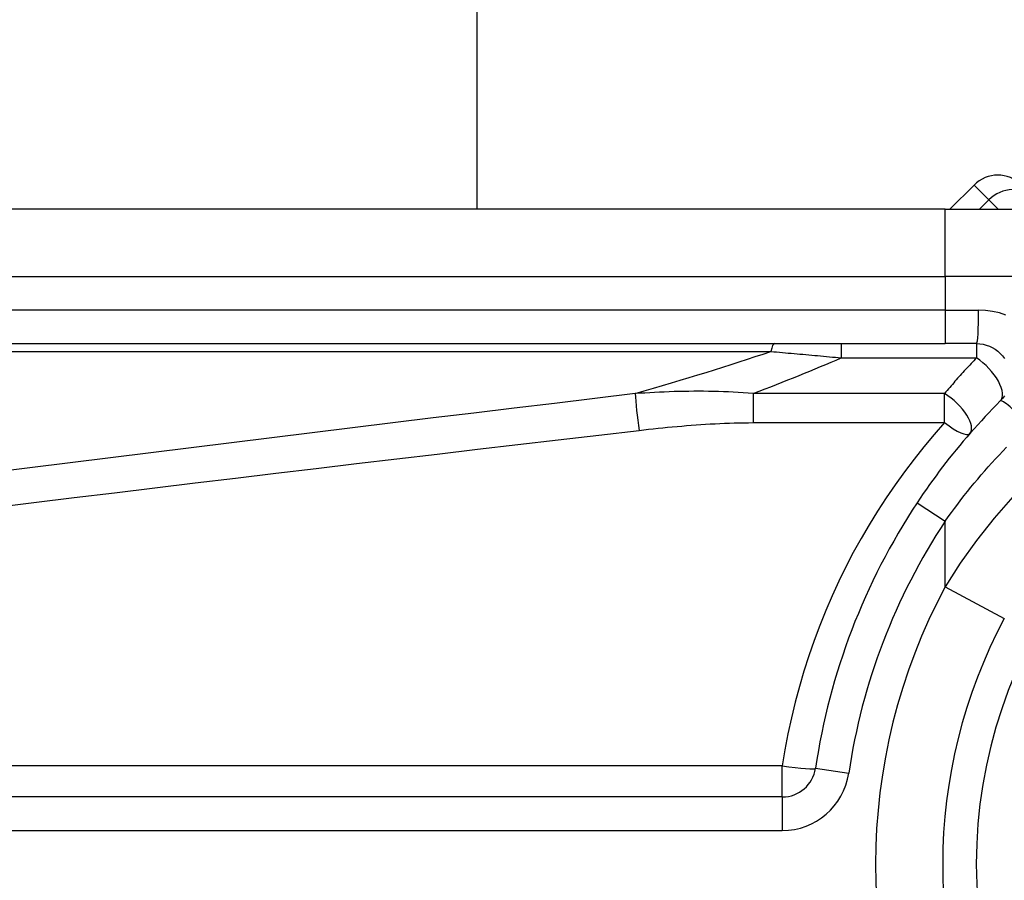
# Model space of a CAD drawing. Header units: inches. Extents: x 5.2 to 98, y 7.4 to 63.6.
# Tile 38 of 82: x 5.9 to 6.6, y 45.6 to 46.2. Entities that reach past the tile are written whole.
import ezdxf

# ---------------------------------------------------------------- set-up
doc = ezdxf.new("R2010")
doc.units = ezdxf.units.IN
doc.header["$LTSCALE"] = 6.250991
doc.header["$MEASUREMENT"] = 0
doc.layers.add('Visible Edges(ANSI)', color=7, linetype='Continuous', lineweight=25)
doc.layers.add('Visible Tangent Edges(ANSI)', color=7, linetype='Continuous', lineweight=25)

msp = doc.modelspace()

# ---------------------------------------------------------------- linework, layer by layer
at = {"layer": 'Visible Edges(ANSI)'}
for p, q in [((6.22637, 49.94204), (6.22637, 46.07424)), ((6.59636, 46.09231), (6.57829, 46.07424)), ((6.57484, 46.07424), (5.75114, 46.07424)), ((6.57484, 46.07424), (6.87594, 46.07424)), ((5.75114, 45.97432), (6.57484, 45.97432)), ((6.59823, 45.97432), (6.57484, 45.97432)), ((6.45364, 45.63705), (5.62623, 45.63705))]:
    msp.add_line(p, q, dxfattribs=at)
at = {"layer": 'Visible Edges(ANSI)', "flags": 128}
for points in [[(6.59823, 45.97432), (6.60067, 45.97419), (6.60308, 45.97382), (6.60545, 45.97322), (6.60775, 45.97239), (6.60997, 45.97135), (6.61207, 45.97011), (6.61404, 45.96866), (6.61586, 45.96704), (6.6175, 45.96524), (6.61895, 45.96327)], [(6.61589, 45.93166), (6.61303, 45.92879), (6.6102, 45.92588), (6.60738, 45.92295), (6.60459, 45.91999), (6.60182, 45.917), (6.59907, 45.91399), (6.59635, 45.91096), (6.59365, 45.9079), (6.59097, 45.90481), (6.58832, 45.90171), (6.5857, 45.89857), (6.5831, 45.89542), (6.58052, 45.89224), (6.57797, 45.88905), (6.57545, 45.88582), (6.57296, 45.88258), (6.57049, 45.87932), (6.56805, 45.87604), (6.56564, 45.87274), (6.56325, 45.86941), (6.5609, 45.86607), (6.55857, 45.86272), (6.55628, 45.85934), (6.55401, 45.85595)], [(6.619, 45.93545), (6.61753, 45.93347), (6.61589, 45.93166)]]:
    msp.add_lwpolyline(points, dxfattribs=at)
at = {"layer": 'Visible Edges(ANSI)'}
for centre, radius, start, end in [((6.61402, 46.07465), 0.02498, 45, 135), ((6.96025, 45.5871), 0.48714, 146.50369, 171.58673), ((6.96025, 45.5871), 0.38722, 151.83282, 208.16718), ((6.45364, 45.66203), 0.02498, 270, 351.58673)]:
    msp.add_arc(centre, radius, start, end, dxfattribs=at)
at = {"layer": 'Visible Tangent Edges(ANSI)'}
for p, q in [((6.60738, 46.08129), (6.59636, 46.09231)), ((6.60033, 46.07424), (6.60738, 46.08129)), ((6.60738, 46.08129), (6.61443, 46.07424)), ((6.57484, 46.02428), (6.57484, 46.07424)), ((5.75114, 46.02428), (6.57484, 46.02428)), ((6.91896, 46.02428), (6.57484, 46.02428)), ((6.57484, 46.02428), (6.57484, 45.9993)), ((6.57484, 45.9993), (5.75114, 45.9993)), ((6.57484, 45.9993), (6.57484, 45.97432)), ((6.57484, 45.9993), (6.59979, 45.9993)), ((5.74819, 45.96848), (6.44508, 45.96848)), ((6.49753, 45.97432), (6.49753, 45.96373)), ((6.59823, 45.97432), (6.59823, 45.96373)), ((6.49753, 45.96373), (6.59823, 45.96373)), ((6.43202, 45.93722), (6.43202, 45.91552)), ((6.57441, 45.93722), (6.43202, 45.93722)), ((6.57441, 45.91552), (6.57441, 45.93722)), ((6.43202, 45.91552), (6.57441, 45.91552)), ((6.55401, 45.85595), (6.57484, 45.84216)), ((6.57484, 45.79347), (6.57484, 45.84216)), ((6.57484, 45.79347), (6.61889, 45.76988)), ((6.45364, 45.66027), (5.62623, 45.66027)), ((6.45364, 45.63705), (6.45364, 45.66027)), ((6.47835, 45.65837), (6.50306, 45.65472)), ((6.45364, 45.63705), (6.45364, 45.61207)), ((5.62623, 45.61207), (6.45364, 45.61207))]:
    msp.add_line(p, q, dxfattribs=at)
at = {"layer": 'Visible Tangent Edges(ANSI)', "flags": 128}
for points in [[(6.62011, 45.99545), (6.6152, 45.9971), (6.61014, 45.99831), (6.60499, 45.99905), (6.59979, 45.9993)], [(6.44508, 45.96848), (6.44724, 45.9683), (6.4494, 45.96811), (6.45157, 45.96792), (6.45374, 45.96772), (6.45591, 45.96753), (6.45808, 45.96734), (6.46026, 45.96714), (6.46244, 45.96695), (6.46462, 45.96675), (6.46681, 45.96655), (6.46899, 45.96636), (6.47118, 45.96616), (6.47337, 45.96596), (6.47556, 45.96576), (6.47775, 45.96556), (6.47995, 45.96536), (6.48214, 45.96516), (6.48434, 45.96496), (6.48653, 45.96475), (6.48873, 45.96455), (6.49093, 45.96434), (6.49313, 45.96414), (6.49533, 45.96393), (6.49753, 45.96373)], [(6.59823, 45.96373), (6.59721, 45.96266), (6.59619, 45.96159), (6.59517, 45.96052), (6.59416, 45.95945), (6.59315, 45.95837), (6.59214, 45.95729), (6.59113, 45.9562), (6.59012, 45.95511), (6.58912, 45.95402), (6.58812, 45.95292), (6.58713, 45.95182), (6.58613, 45.95072), (6.58514, 45.94961), (6.58415, 45.9485), (6.58316, 45.94739), (6.58218, 45.94628), (6.5812, 45.94516), (6.58022, 45.94403), (6.57925, 45.94291), (6.57827, 45.94178), (6.5773, 45.94064), (6.57633, 45.93951), (6.57537, 45.93837), (6.57441, 45.93722)], [(6.43202, 45.93722), (6.4283, 45.93753), (6.42458, 45.93781), (6.42087, 45.93805), (6.41717, 45.93825), (6.41347, 45.93842), (6.40978, 45.93857), (6.40609, 45.93868), (6.4024, 45.93877), (6.39872, 45.93882), (6.39505, 45.93886), (6.39137, 45.93887), (6.38771, 45.93885), (6.38405, 45.93881), (6.38039, 45.93875), (6.37674, 45.93868), (6.37309, 45.93858), (6.36945, 45.93846), (6.36581, 45.93832), (6.36218, 45.93816), (6.35855, 45.93798), (6.35492, 45.93779), (6.3513, 45.93758), (6.34768, 45.93735), (6.34406, 45.93711)], [(6.34406, 45.93711), (6.31402, 45.93351), (6.28398, 45.92989), (6.25395, 45.92627), (6.22391, 45.92263), (6.19387, 45.91899), (6.16384, 45.91533), (6.1338, 45.91166), (6.10377, 45.90798), (6.07374, 45.90429), (6.0437, 45.90059), (6.01367, 45.89688), (5.98364, 45.89316), (5.95361, 45.88943), (5.92358, 45.88568), (5.89356, 45.88193), (5.86353, 45.87816)], [(5.86648, 45.85241), (5.8965, 45.85608), (5.92653, 45.85974), (5.95656, 45.86338), (5.98659, 45.86702), (6.01662, 45.87064), (6.04665, 45.87426), (6.07668, 45.87786), (6.10672, 45.88145), (6.13675, 45.88503), (6.16679, 45.8886), (6.19682, 45.89216), (6.22686, 45.89571), (6.25689, 45.89925), (6.28693, 45.90278), (6.31697, 45.9063), (6.34701, 45.9098)], [(6.34701, 45.9098), (6.35054, 45.91021), (6.35406, 45.9106), (6.35759, 45.91099), (6.36112, 45.91136), (6.36466, 45.91172), (6.36819, 45.91207), (6.37172, 45.9124), (6.37526, 45.91272), (6.3788, 45.91303), (6.38234, 45.91332), (6.38588, 45.9136), (6.38942, 45.91386), (6.39296, 45.91411), (6.39651, 45.91434), (6.40006, 45.91455), (6.4036, 45.91474), (6.40715, 45.91492), (6.4107, 45.91507), (6.41425, 45.91521), (6.4178, 45.91532), (6.42136, 45.91541), (6.42491, 45.91547), (6.42846, 45.91551), (6.43202, 45.91552)], [(6.57441, 45.91552), (6.56663, 45.90665), (6.55906, 45.89758), (6.5517, 45.88834), (6.54457, 45.87891), (6.53765, 45.86931), (6.53095, 45.85954), (6.52449, 45.84961), (6.51826, 45.83951), (6.51226, 45.82926), (6.50651, 45.81885), (6.50101, 45.80829), (6.49575, 45.7976), (6.49075, 45.78676), (6.48601, 45.77579), (6.48153, 45.76469), (6.47732, 45.75347), (6.47338, 45.74214), (6.46972, 45.7307), (6.46632, 45.71916), (6.46321, 45.70754), (6.46039, 45.69583), (6.45785, 45.68404), (6.4556, 45.67218), (6.45364, 45.66027)], [(6.57484, 45.84216), (6.57714, 45.84538), (6.57946, 45.84858), (6.58181, 45.85177), (6.5842, 45.85494), (6.58661, 45.85809), (6.58905, 45.86122), (6.59152, 45.86434), (6.59401, 45.86743), (6.59654, 45.87051), (6.59909, 45.87356), (6.60167, 45.8766), (6.60428, 45.87961), (6.60691, 45.8826), (6.60957, 45.88557), (6.61225, 45.88852), (6.61496, 45.89145), (6.61769, 45.89435), (6.62045, 45.89723)], [(6.62522, 45.86027), (6.61134, 45.84435), (6.59828, 45.82787), (6.5861, 45.81089), (6.57484, 45.79347)]]:
    msp.add_lwpolyline(points, dxfattribs=at)
at = {"layer": 'Visible Tangent Edges(ANSI)'}
for centre, radius, start, end in [((6.96025, 45.5871), 0.36223, 32.8812, 327.1188), ((6.96025, 45.5871), 0.46216, 146.50369, 171.58673), ((6.96025, 45.5871), 0.43718, 151.83282, 208.16718), ((6.45364, 45.66203), 0.04996, 270, 351.58673)]:
    msp.add_arc(centre, radius, start, end, dxfattribs=at)
for centre, major_axis, ratio, start_param, end_param in [((6.62394, 46.06473), (0.01766, 0.01766), 0.937622, 0, 1.570796), ((6.59823, 45.9993), (0, -0.02498), 0.062411, 0, 1.570796), ((1.99114, 45.6637), (4.66073, 0.42989), 0.074886, 5.910747, 5.977199), ((6.44803, 45.94933), (0, 0.02498), 0.183721, 0, 0.697296), ((2.00293, 45.5871), (4.66063, 0.50858), 0.088107, 5.956893, 6.005683), ((6.59823, 45.94933), (0.01766, -0.01767), 0.446023, 0, 1.990559), ((6.34701, 45.91796), (0.00297, -0.0248), 0.041071, 3.825401, 5.042638), ((6.57441, 45.92384), (0.01882, -0.01643), 0.431187, 0, 1.930721), ((6.63355, 45.91399), (-0.01766, 0.01767), 0.111497, 4.601416, 6.283185), ((6.57441, 45.92384), (0.01882, -0.01643), 0.257129, 4.93314, 6.283185), ((6.45364, 45.66203), (0.02471, -0.00366), 0.069894, 4.722726, 6.283185)]:
    msp.add_ellipse(centre, major_axis=major_axis, ratio=ratio, start_param=start_param, end_param=end_param, dxfattribs=at)

doc.saveas('drawing.dxf')
